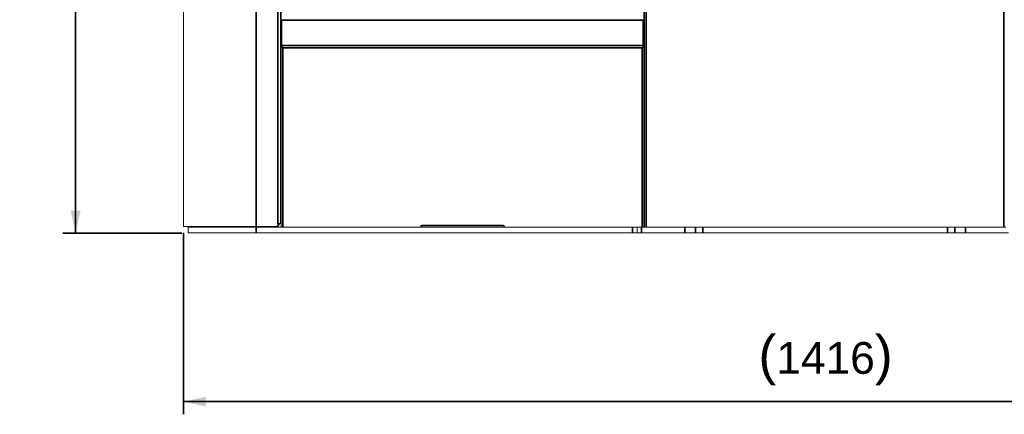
# Model space of a CAD drawing. Header units: millimetres. Extents: x 4 to 1188, y 1 to 840.
# Tile 109 of 210: x 506 to 661, y 258 to 320. Entities that reach past the tile are written whole.
import ezdxf

# ---------------------------------------------------------------- set-up
doc = ezdxf.new("R2010")
doc.units = ezdxf.units.MM
doc.layers.add('1', color=7, linetype='Continuous')
doc.styles.add('Arial Unicode MS', font='Arial Unicode MS')
doc.dimstyles.get("Standard").update_dxf_attribs({"dimtxt": 0.18, "dimasz": 0.18, "dimexe": 0.18, "dimexo": 0.0625, "dimgap": 0.09, "dimtad": 0, "dimtih": 1, "dimtoh": 1, "dimdec": 4, "dimzin": 0, "dimdsep": 46, "dimtxsty": 'Standard', "dimcen": 0.09, "dimadec": 0, "dimazin": 0, "dimtfac": 1, "dimtdec": 4, "dimtofl": 0, "dimtmove": 0, "dimatfit": 3, "dimfxl": 0, "dimtolj": 1, "dimtzin": 0, "dimarcsym": 0})

# ---------------------------------------------------------------- blocks, each defined once
blk = doc.blocks.new('_U3')
at = {"layer": '1', "color": 18, "lineweight": 35}
for p, q in [((531.5, 286.32), (531.5, 257.7)), ((733.78, 286.32), (733.78, 257.7)), ((733.78, 259.7), (531.5, 259.7))]:
    blk.add_line(p, q, dxfattribs=at)
at = {"layer": '1', "color": 18, "lineweight": 70}
for points in [[(531.5, 259.7), (535, 260.47), (535, 258.92)], [(733.78, 259.7), (730.28, 258.92), (730.28, 260.47)]]:
    blk.add_solid(points, dxfattribs=at)
at = {"layer": '1', "color": 18, "linetype": 'Continuous', "lineweight": 13, "insert": (622.12, 262.26), "char_height": 5, "attachment_point": 7, "line_spacing_factor": 1.047437, "style": 'Arial Unicode MS'}
blk.add_mtext('\\fArial Unicode MS|b0|i0;\\W1.0000;{\\H1.21x;(}1416{\\H1.21x;)}', dxfattribs=at)
blk = doc.blocks.new('_U18')
at = {"layer": '1', "color": 18, "lineweight": 35}
for p, q in [((539.35, 427.75), (512.49, 427.75)), ((514.49, 286.27), (514.49, 427.75)), ((531.21, 286.27), (512.49, 286.27))]:
    blk.add_line(p, q, dxfattribs=at)
at = {"layer": '1', "color": 18, "lineweight": 70}
for points in [[(514.49, 427.75), (515.27, 424.25), (513.72, 424.25)], [(514.49, 286.27), (513.72, 289.77), (515.27, 289.77)]]:
    blk.add_solid(points, dxfattribs=at)
at = {"layer": '1', "color": 18, "linetype": 'Continuous', "lineweight": 13, "insert": (512.42, 348.4), "char_height": 5, "attachment_point": 7, "rotation": 90, "line_spacing_factor": 1.047437, "style": 'Arial Unicode MS'}
blk.add_mtext('\\fArial Unicode MS|b0|i0;\\W1.0000;{\\H1.21x;(}990{\\H1.21x;)}', dxfattribs=at)

msp = doc.modelspace()

# ---------------------------------------------------------------- linework, layer by layer
at = {"layer": '1', "color": 154, "linetype": 'Continuous', "lineweight": 13}
for p, q in [((604.1666, 425.0386), (604.1666, 287.1815)), ((546.7809, 420.4672), (546.7809, 287.7529)), ((546.8809, 319.8254), (546.8809, 412.9529)), ((604.0666, 412.9529), (604.0666, 315.8546)), ((531.4952, 397.1826), (531.4952, 287.3243)), ((546.8809, 315.8243), (546.8809, 319.8243)), ((546.9524, 319.8958), (603.9524, 319.8958)), ((604.0238, 319.8243), (604.0238, 315.8243)), ((546.8809, 315.7529), (604.0666, 315.7529)), ((546.8809, 315.5672), (546.8809, 287.1815)), ((603.9524, 315.7529), (546.9524, 315.7529)), ((604.0666, 287.1815), (604.0666, 315.5672)), ((604.1667, 294.2958), (604.0667, 294.2958)), ((604.1667, 293.8672), (604.0667, 293.8672)), ((546.8809, 292.0386), (546.7809, 292.0386)), ((546.7809, 290.8958), (546.8809, 290.8958)), ((531.4952, 287.3243), (542.9238, 287.3243)), ((532.2095, 287.1815), (532.2095, 286.2743)), ((542.9238, 287.1815), (532.2095, 287.1815)), ((546.0952, 287.3243), (542.9238, 287.3243)), ((542.9238, 287.1815), (546.8812, 287.1815)), ((546.4238, 287.3243), (546.1381, 287.3243)), ((546.7809, 287.7529), (546.3809, 287.7529)), ((546.3809, 287.7529), (546.3809, 287.61)), ((546.4238, 287.3243), (546.4238, 287.7529)), ((547.1666, 287.1815), (546.8809, 287.1815)), ((547.1666, 287.1815), (568.6166, 287.1815)), ((568.6171, 287.1815), (569.0456, 287.1815)), ((568.9024, 287.4672), (569.0452, 287.4672)), ((569.0452, 287.1815), (569.0452, 287.4672)), ((569.0452, 287.1815), (581.9024, 287.1815)), ((581.902, 287.1815), (582.3304, 287.1815)), ((581.9024, 287.4672), (582.0452, 287.4672)), ((581.9024, 287.4672), (581.9024, 287.1815)), ((582.3309, 287.1815), (603.7809, 287.1815)), ((602.9952, 286.2743), (602.9952, 287.1815)), ((604.0666, 287.1815), (603.7809, 287.1815)), ((604.0668, 287.61), (604.1668, 287.61)), ((604.0668, 287.1815), (604.1668, 287.1815)), ((604.4524, 287.1815), (604.1666, 287.1815)), ((604.4524, 287.1815), (660.8238, 287.1815)), ((661.1095, 287.1815), (660.8238, 287.1815)), ((542.9238, 286.2743), (532.2095, 286.2743)), ((542.9238, 286.2743), (602.2809, 286.2743)), ((602.9952, 286.2743), (602.2809, 286.2743)), ((603.7095, 286.2743), (602.9952, 286.2743)), ((603.7095, 286.2743), (610.4952, 286.2743)), ((612.2095, 286.2743), (610.4952, 286.2743)), ((613.3524, 286.2743), (612.2095, 286.2743)), ((613.3524, 286.2743), (651.9238, 286.2743)), ((653.0666, 286.2743), (651.9238, 286.2743)), ((654.7809, 286.2743), (653.0666, 286.2743)), ((654.7809, 286.2743), (661.5666, 286.2743))]:
    msp.add_line(p, q, dxfattribs=at)
at = {"layer": '1', "color": 154, "linetype": 'Continuous', "lineweight": 35}
for p, q in [((604.4524, 425.0386), (604.4524, 287.1815)), ((660.8238, 287.1815), (660.8238, 425.0386)), ((542.9238, 420.4672), (542.9238, 287.3243)), ((546.3809, 420.4672), (546.3809, 287.7529)), ((546.8809, 319.8243), (546.9524, 319.8243)), ((546.9524, 319.8958), (546.9524, 319.8243)), ((603.9524, 319.8243), (546.9524, 319.8243)), ((546.9524, 319.8243), (546.9524, 315.8243)), ((603.9524, 319.8243), (603.9524, 319.8958)), ((603.9524, 315.8243), (603.9524, 319.8243)), ((603.9524, 319.8243), (604.0238, 319.8243)), ((546.8809, 315.8243), (546.9524, 315.8243)), ((546.9524, 315.7529), (546.9524, 315.8243)), ((546.9524, 315.8243), (603.9524, 315.8243)), ((603.7809, 315.4672), (547.1666, 315.4672)), ((547.1666, 315.4672), (547.1666, 287.1815)), ((603.7809, 287.1815), (603.7809, 315.4672)), ((603.9524, 315.8243), (603.9524, 315.7529)), ((603.9524, 315.8243), (604.0238, 315.8243)), ((542.9238, 286.2743), (542.9238, 287.1815)), ((546.1381, 287.3243), (546.1381, 287.3276)), ((569.0452, 287.4672), (581.9024, 287.4672)), ((602.2809, 286.2743), (602.2809, 287.1815)), ((603.7095, 287.1815), (603.7095, 286.2743)), ((610.4952, 286.2743), (610.4952, 287.1815)), ((612.2095, 286.2743), (612.2095, 287.1815)), ((613.3524, 287.1815), (613.3524, 286.2743)), ((651.9238, 286.2743), (651.9238, 287.1815)), ((653.0666, 287.1815), (653.0666, 286.2743)), ((654.7809, 287.1815), (654.7809, 286.2743))]:
    msp.add_line(p, q, dxfattribs=at)
at = {"layer": '1', "color": 154, "linetype": 'Continuous', "lineweight": 13}
for centre, radius, start, end in [((546.9524, 319.8243), 0.0714, 90, 180), ((603.9524, 319.8243), 0.0714, 0, 90), ((604.2095, 318.2958), 0.1429, 107.458594, 180), ((546.9524, 315.8243), 0.0714, 180, 270), ((603.9524, 315.8243), 0.0714, 270, 0), ((604.2095, 310.8672), 0.1429, 180, 252.541406), ((604.2095, 302.01), 0.1429, 107.458594, 180), ((604.2095, 297.5432), 0.1429, 180, 240), ((604.0666, 297.2958), 0.1429, 270, 314.428125), ((604.0666, 297.2958), 0.1429, 45.571875, 60), ((604.0666, 295.5815), 0.1429, 45.571875, 90), ((604.2095, 295.334), 0.1429, 120, 180), ((604.7809, 295.01), 0.7143, 180, 210.684375), ((604.0666, 295.5815), 0.1429, 300, 314.428125), ((546.0952, 287.61), 0.2857, 270, 0), ((545.9881, 288.1172), 0.7929, 303.336563, 332.647031), ((568.6166, 287.4672), 0.2857, 270, 0), ((582.3309, 287.4672), 0.2857, 180, 270)]:
    msp.add_arc(centre, radius, start, end, dxfattribs=at)
for points in [[(546.8809, 315.7529), (546.8809, 315.5815)], [(547.0524, 315.5672), (546.8809, 315.5672)], [(603.8952, 315.5672), (604.0666, 315.5672)], [(604.0666, 315.7529), (604.0666, 315.5815)]]:
    msp.add_open_spline(points, degree=1, dxfattribs=at)
for points, knots in [([(547.1666, 315.4672), (547.1428, 315.5046), (547.119, 315.542), (547.0714, 315.6111), (547.0476, 315.6428), (547, 315.6957), (546.9762, 315.7168), (546.9286, 315.7455), (546.9047, 315.7529), (546.8809, 315.7529)], [0, 0, 0, 0, 0.25, 0.25, 0.5, 0.5, 0.75, 0.75, 1, 1, 1, 1]), ([(547.1666, 315.4672), (547.1547, 315.4747), (547.1428, 315.4821), (547.119, 315.4968), (547.1071, 315.504), (547.0833, 315.5178), (547.0714, 315.5245), (547.0476, 315.5369), (547.0357, 315.5427), (547.0119, 315.5533), (547, 315.5581), (546.9762, 315.5664), (546.9643, 315.5699), (546.9405, 315.5756), (546.9286, 315.5778), (546.9047, 315.5807), (546.8928, 315.5815), (546.8809, 315.5815)], [0, 0, 0, 0, 0.125, 0.125, 0.25, 0.25, 0.375, 0.375, 0.5, 0.5, 0.625, 0.625, 0.75, 0.75, 0.875, 0.875, 1, 1, 1, 1]), ([(546.8809, 315.5672), (546.8809, 315.563), (546.8828, 315.5588), (546.8882, 315.5526), (546.8905, 315.5505), (546.8946, 315.5474), (546.8961, 315.5463), (546.8993, 315.5442), (546.901, 315.5432), (546.9099, 315.538), (546.9186, 315.5339), (546.9316, 315.5287), (546.9343, 315.5276), (546.9399, 315.5255), (546.9428, 315.5245), (546.9518, 315.5213), (546.958, 315.5193), (546.9777, 315.5131), (546.9921, 315.5089), (547.0097, 315.5042), (547.0117, 315.5037), (547.0157, 315.5026), (547.0217, 315.5011), (547.0278, 315.4995), (547.0401, 315.4964), (547.0485, 315.4943), (547.0657, 315.4902), (547.0744, 315.4881), (547.0879, 315.485), (547.0924, 315.4839), (547.1015, 315.4818), (547.1061, 315.4808), (547.1291, 315.4755), (547.1478, 315.4714), (547.1666, 315.4672)], [0, 0, 0, 0, 0.125, 0.125, 0.1875, 0.1875, 0.21875, 0.21875, 0.25, 0.25, 0.375, 0.375, 0.40625, 0.40625, 0.4375, 0.4375, 0.5, 0.5, 0.625, 0.625, 0.640625, 0.640625, 0.65625, 0.6875, 0.6875, 0.75, 0.75, 0.8125, 0.8125, 0.84375, 0.84375, 0.875, 0.875, 1, 1, 1, 1]), ([(547.0923, 315.5123), (547.0929, 315.5118), (547.0935, 315.5114), (547.097, 315.5089), (547.1, 315.5068), (547.1093, 315.5006), (547.1159, 315.4964), (547.1263, 315.4902), (547.1298, 315.4881), (547.137, 315.4839), (547.1406, 315.4818), (547.1516, 315.4756), (547.1591, 315.4714), (547.1666, 315.4672)], [0, 0, 0, 0, 0.02858729, 0.02858729, 0.16736053, 0.16736053, 0.44490702, 0.44490702, 0.58368027, 0.58368027, 0.72245351, 0.72245351, 1, 1, 1, 1]), ([(604.0666, 315.7529), (604.0428, 315.7529), (604.019, 315.7455), (603.9714, 315.7168), (603.9476, 315.6957), (603.9, 315.6428), (603.8762, 315.6111), (603.8286, 315.542), (603.8047, 315.5046), (603.7809, 315.4672)], [0, 0, 0, 0, 0.25, 0.25, 0.5, 0.5, 0.75, 0.75, 1, 1, 1, 1]), ([(604.0666, 315.5815), (604.0547, 315.5815), (604.0428, 315.5807), (604.019, 315.5778), (604.0071, 315.5756), (603.9833, 315.5699), (603.9714, 315.5664), (603.9476, 315.5581), (603.9357, 315.5533), (603.9119, 315.5427), (603.9, 315.5369), (603.8762, 315.5245), (603.8643, 315.5178), (603.8405, 315.504), (603.8286, 315.4968), (603.8047, 315.4821), (603.7928, 315.4747), (603.7809, 315.4672)], [0, 0, 0, 0, 0.125, 0.125, 0.25, 0.25, 0.375, 0.375, 0.5, 0.5, 0.625, 0.625, 0.75, 0.75, 0.875, 0.875, 1, 1, 1, 1]), ([(603.7809, 315.4672), (603.7998, 315.4714), (603.8184, 315.4755), (603.8459, 315.4818), (603.8549, 315.4839), (603.8685, 315.487), (603.8729, 315.4881), (603.8817, 315.4901), (603.8861, 315.4912), (603.9076, 315.4964), (603.924, 315.5005), (603.9435, 315.5057), (603.9473, 315.5068), (603.9549, 315.5089), (603.9586, 315.5099), (603.9695, 315.513), (603.9764, 315.5151), (603.9961, 315.5213), (604.0079, 315.5255), (604.021, 315.5307), (604.0235, 315.5318), (604.0284, 315.5338), (604.0307, 315.5349), (604.0373, 315.538), (604.0412, 315.5401), (604.0484, 315.5442), (604.0515, 315.5463), (604.0556, 315.5494), (604.0569, 315.5505), (604.0592, 315.5525), (604.0602, 315.5536), (604.0648, 315.5588), (604.0666, 315.563), (604.0666, 315.5672)], [0, 0, 0, 0, 0.125, 0.125, 0.1875, 0.1875, 0.21875, 0.21875, 0.25, 0.25, 0.375, 0.375, 0.40625, 0.40625, 0.4375, 0.4375, 0.5, 0.5, 0.625, 0.625, 0.65625, 0.65625, 0.6875, 0.6875, 0.75, 0.75, 0.8125, 0.8125, 0.84375, 0.84375, 0.875, 0.875, 1, 1, 1, 1]), ([(603.7809, 315.4672), (603.7885, 315.4714), (603.7959, 315.4755), (603.8105, 315.4838), (603.8176, 315.4879), (603.828, 315.4942), (603.8314, 315.4963), (603.838, 315.5005), (603.8412, 315.5026), (603.8471, 315.5065), (603.8497, 315.5083), (603.8522, 315.5101)], [0, 0, 0, 0, 0.29085621, 0.29085621, 0.58171242, 0.58171242, 0.72714052, 0.72714052, 0.87256862, 0.87256862, 1, 1, 1, 1])]:
    msp.add_open_spline(points, degree=3, knots=knots, dxfattribs=at)

# ---------------------------------------------------------------- dimensions: what is measured, and where the dimension line sits
at = {"layer": '1', "color": 18, "linetype": 'Continuous', "lineweight": 13}
for base, p1, p2, angle, override, picture, middle in [((514.4949, 427.7529), (542.9238, 286.2743), (540.3468, 427.7529), 90, {"dimtxt": 5, "dimasz": 3.5, "dimexe": 2, "dimexo": 1, "dimgap": 2.5, "dimtad": 1, "dimtih": 0, "dimtoh": 0, "dimdec": 0, "dimlfac": 7, "dimzin": 8, "dimdsep": 44, "dimlunit": 2, "dimpost": '(<>)', "dimtxsty": 'Arial Unicode MS', "dimsah": 1, "dimse1": 0, "dimse2": 0, "dimsd1": 0, "dimsd2": 0, "dimclrd": 18, "dimclre": 18, "dimclrt": 18, "dimtm": -0.1, "dimtfac": 0.4, "dimtdec": 2, "dimtofl": 1, "dimtmove": 0, "dimtzin": 8, "dimlwd": 35, "dimlwe": 35}, '_U18', (514.4949, 357.0136)), ((733.7809, 259.6962), (531.4952, 314.6466), (733.7809, 342.2535), 180, {"dimtxt": 5, "dimasz": 3.5, "dimexe": 2, "dimexo": 1, "dimgap": 2.5, "dimtad": 1, "dimtih": 0, "dimtoh": 0, "dimdec": 2, "dimlfac": 7, "dimzin": 8, "dimdsep": 44, "dimlunit": 2, "dimpost": '(<>)', "dimtxsty": 'Arial Unicode MS', "dimsah": 1, "dimse1": 0, "dimse2": 0, "dimsd1": 0, "dimsd2": 0, "dimclrd": 18, "dimclre": 18, "dimclrt": 18, "dimtm": -0.1, "dimtfac": 0.4, "dimtdec": 2, "dimtofl": 1, "dimtmove": 0, "dimtzin": 8, "dimlwd": 35, "dimlwe": 35}, '_U3', (632.6381, 259.6962))]:
    dim = msp.add_linear_dim(base=base, p1=p1, p2=p2, angle=angle, dimstyle='Standard', override=override, dxfattribs=at)
    dim.commit()
    dim.dimension.update_dxf_attribs({"geometry": picture, "text_midpoint": middle, "dimtype": 160})

doc.saveas('drawing.dxf')
